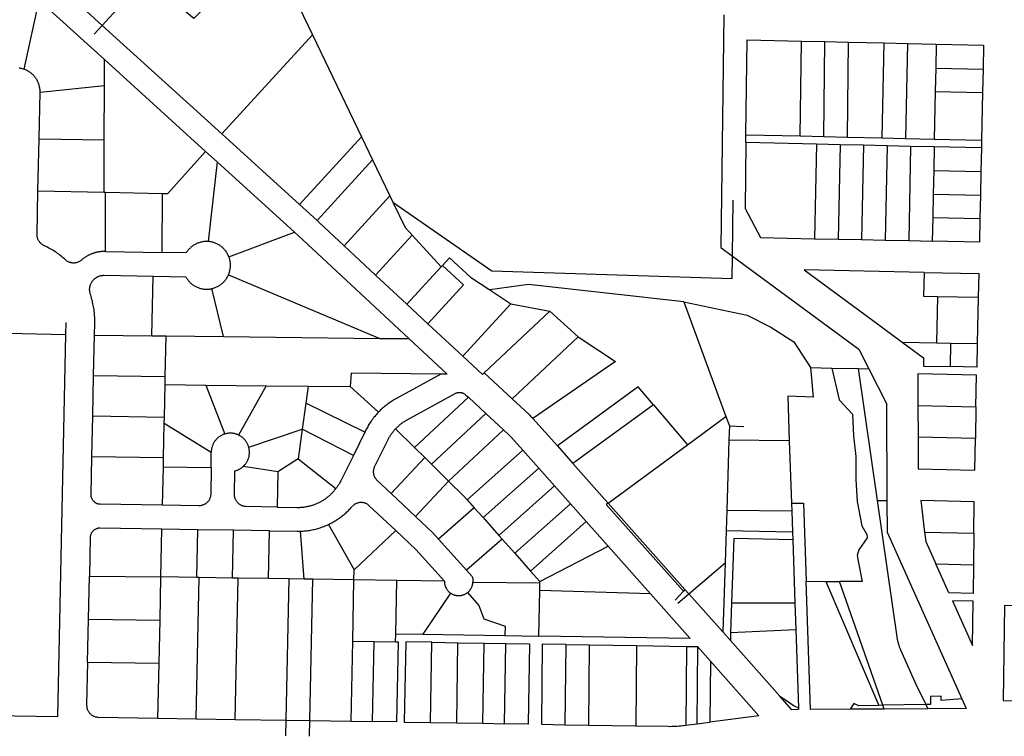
# Model space of a CAD drawing. Header units: feet. Extents: x 1348695 to 1391571, y 443146 to 661817.
# Tile 18 of 58: x 1364826 to 1366889, y 642275 to 643776. Entities that reach past the tile are written whole.
import ezdxf

# ---------------------------------------------------------------- set-up
doc = ezdxf.new("R2010")
doc.units = ezdxf.units.FT
doc.header["$MEASUREMENT"] = 0
doc.layers.add('eatpar', color=32, linetype='Continuous')

msp = doc.modelspace()

# ---------------------------------------------------------------- linework, layer by layer
at = {"layer": 'eatpar'}
for p, q in [((1364999, 643763.75), (1364890.375, 643862.4375)), ((1364835.125, 643671.9375), (1364866.875, 643816.3125)), ((1365003.375, 643692.25), (1364866.875, 643816.3125)), ((1365411.625, 643802.0625), (1365439.375, 643744.3125)), ((1364999, 643763.75), (1364982.125, 643745.3125)), ((1365249.125, 643536.5), (1364999, 643763.75)), ((1365249.125, 643536.5), (1365439.375, 643744.3125)), ((1365439.375, 643744.3125), (1365541.875, 643530.5625)), ((1366460.875, 643532.1875), (1366463.375, 643731.0625)), ((1366463.375, 643731.0625), (1366512.875, 643729.9375)), ((1366510.375, 643531.0625), (1366512.875, 643729.9375)), ((1366512.875, 643729.9375), (1366562.375, 643728.8125)), ((1366559.75, 643529.9375), (1366562.375, 643728.8125)), ((1366562.375, 643728.8125), (1366636, 643727.125)), ((1366636, 643727.125), (1366631.875, 643528.3125)), ((1366636, 643727.125), (1366686, 643726)), ((1366686, 643726), (1366681.875, 643527.1875)), ((1366686, 643726), (1366746, 643724.625)), ((1366746, 643724.625), (1366745, 643674.4375)), ((1365003.25, 643637.625), (1365003.375, 643692.25)), ((1365215.25, 643499.6875), (1365003.375, 643692.25)), ((1366745, 643674.4375), (1366744, 643625.25)), ((1366745, 643674.4375), (1366844, 643672.25)), ((1366844, 643672.25), (1366843, 643623)), ((1364866.5, 643526.3125), (1364868.625, 643623.75)), ((1364868.625, 643623.75), (1365003.25, 643637.625)), ((1365003, 643524.0625), (1365003.25, 643637.625)), ((1366744, 643625.25), (1366741.875, 643525.8125)), ((1366744, 643625.25), (1366843, 643623)), ((1366843, 643623), (1366840.875, 643523.5625)), ((1364864.125, 643417.125), (1364866.5, 643526.3125)), ((1364866.5, 643526.3125), (1365003, 643524.0625)), ((1365002.875, 643414.4375), (1365003, 643524.0625)), ((1365411.875, 643388.625), (1365249.125, 643536.5)), ((1365411.875, 643388.625), (1365541.875, 643530.5625)), ((1365541.875, 643530.5625), (1365565.25, 643482)), ((1366347.125, 643518.25), (1366347.375, 643534.75)), ((1366347.375, 643534.75), (1366460.875, 643532.1875)), ((1366460.875, 643532.1875), (1366510.375, 643531.0625)), ((1366510.375, 643531.0625), (1366559.75, 643529.9375)), ((1366559.75, 643529.9375), (1366631.875, 643528.3125)), ((1366631.875, 643528.3125), (1366681.875, 643527.1875)), ((1366681.875, 643527.1875), (1366741.875, 643525.8125)), ((1366741.875, 643525.8125), (1366840.875, 643523.5625)), ((1366840.875, 643523.5625), (1366840.5, 643507.125)), ((1365239.375, 643477.8125), (1365215.25, 643499.6875)), ((1366495.125, 643514.9375), (1366347.125, 643518.25)), ((1366495.125, 643514.9375), (1366491, 643317.125)), ((1366544.375, 643513.8125), (1366495.125, 643514.9375)), ((1366544.375, 643513.8125), (1366540.375, 643316.0625)), ((1366593.75, 643512.6875), (1366544.375, 643513.8125)), ((1366593.75, 643512.6875), (1366589.625, 643315.0625)), ((1366643, 643511.5625), (1366593.75, 643512.6875)), ((1366643, 643511.5625), (1366639, 643314)), ((1366692.375, 643510.4375), (1366643, 643511.5625)), ((1366692.375, 643510.4375), (1366688.25, 643313)), ((1366741.625, 643509.3125), (1366692.375, 643510.4375)), ((1366741.625, 643509.3125), (1366740.625, 643459.875)), ((1366840.5, 643507.125), (1366741.625, 643509.3125)), ((1366840.5, 643507.125), (1366839.5, 643457.8125)), ((1365239.375, 643477.8125), (1365220.875, 643311.1875)), ((1365401.5, 643330.4375), (1365239.375, 643477.8125)), ((1365448.875, 643355), (1365565.25, 643482)), ((1365565.25, 643482), (1365601.25, 643406.9375)), ((1366740.625, 643459.875), (1366739.625, 643410.5625)), ((1366740.625, 643459.875), (1366839.5, 643457.8125)), ((1366839.5, 643457.8125), (1366838.5, 643408.5)), ((1364864.125, 643417.125), (1365002.875, 643414.4375)), ((1365002.875, 643414.4375), (1365005.875, 643414.375)), ((1365005.75, 643290.4375), (1365005.875, 643414.375)), ((1365005.875, 643414.375), (1365124.75, 643412.0625)), ((1365124.625, 643288.125), (1365124.75, 643412.0625)), ((1365505.5, 643302.4375), (1365601.25, 643406.9375)), ((1365601.25, 643406.9375), (1365607.75, 643393.375)), ((1366319.25, 643280.25), (1366320.875, 643397.875)), ((1366739.625, 643410.5625), (1366738.625, 643361.25)), ((1366739.625, 643410.5625), (1366838.5, 643408.5)), ((1366838.5, 643408.5), (1366837.5, 643359.1875)), ((1365448.875, 643355), (1365411.875, 643388.625)), ((1366738.625, 643361.25), (1366737.625, 643311.9375)), ((1366738.625, 643361.25), (1366837.5, 643359.1875)), ((1365264.25, 643279.1875), (1365401.5, 643330.4375)), ((1365571.625, 643240.875), (1365648, 643324.25)), ((1365648, 643324.25), (1365708.625, 643257.8125)), ((1366491, 643317.125), (1366540.375, 643316.0625)), ((1366540.375, 643316.0625), (1366589.625, 643315.0625)), ((1366589.625, 643315.0625), (1366639, 643314)), ((1366639, 643314), (1366688.25, 643313)), ((1366688.25, 643313), (1366737.625, 643311.9375)), ((1365505.5, 643302.4375), (1365571.625, 643240.875)), ((1365005.75, 643290.4375), (1365124.625, 643288.125)), ((1365637.25, 643179.875), (1365708.625, 643257.8125)), ((1365708.625, 643257.8125), (1365711.5, 643260.9375)), ((1365102.75, 643113.75), (1365105.375, 643238.4375)), ((1365263.5, 643241.6875), (1365580.25, 643108.375)), ((1365571.625, 643240.875), (1365637.25, 643179.875)), ((1365252.75, 643112.0625), (1365228.625, 643212.5625)), ((1365810.875, 643209.6875), (1365854.625, 643180.375)), ((1366748.75, 643196.125), (1366746.75, 643099.1875)), ((1366748.75, 643196.125), (1366834, 643194.375)), ((1366834, 643194.375), (1366832, 643097.375)), ((1365637.25, 643179.875), (1365681.125, 643139)), ((1365754.375, 643070.875), (1365854.625, 643180.375)), ((1365854.625, 643180.375), (1365936.25, 643165.25)), ((1366217.125, 643184.6875), (1366305.5, 642944.75)), ((1365936.25, 643165.25), (1365798.875, 643036.3125)), ((1365996.125, 643111.4375), (1365936.25, 643165.25)), ((1364922.75, 643116.6875), (1364923.25, 643141.4375)), ((1365681.125, 643139), (1365754.375, 643070.875)), ((1364800.625, 643119.0625), (1364922.75, 643116.6875)), ((1364980.875, 643030.0625), (1364982.75, 643115.0625)), ((1364982.75, 643115.0625), (1365102.75, 643113.75)), ((1365102.75, 643113.75), (1365132.75, 643113.4375)), ((1365130.875, 643027.75), (1365132.75, 643113.4375)), ((1365132.75, 643113.4375), (1365252.75, 643112.0625)), ((1365252.75, 643112.0625), (1365580.25, 643108.375)), ((1365580.25, 643108.375), (1365641.375, 643107.6875)), ((1365996.125, 643111.4375), (1365857.75, 642981.5)), ((1366674.375, 643100.625), (1366746.75, 643099.1875)), ((1366746.75, 643099.1875), (1366776, 643098.5625)), ((1366776, 643098.5625), (1366775, 643049.0625)), ((1366776, 643098.5625), (1366832, 643097.375)), ((1366482.375, 643047.125), (1366527.5, 643046.1875)), ((1366527.5, 643046.1875), (1366582.25, 643045.0625)), ((1366582.25, 643045.0625), (1366604.5, 643044.5625)), ((1366582.25, 643045.0625), (1366622.125, 642769)), ((1364979.125, 642945.0625), (1364980.875, 643030.0625)), ((1365130.875, 643027.75), (1364980.875, 643030.0625)), ((1365130.5, 643011.5), (1365130.875, 643027.75)), ((1365798.875, 643036.3125), (1365857.75, 642981.5)), ((1365129, 642942.75), (1365130.5, 643011.5)), ((1365130.5, 643011.5), (1365216, 643010.5625)), ((1365216, 643010.5625), (1365342, 643009.125)), ((1365216, 643010.5625), (1365255.625, 642908)), ((1365342, 643009.125), (1365284.25, 642905.875)), ((1365342, 643009.125), (1365430, 643008.1875)), ((1365430, 643008.1875), (1365425.25, 642972.875)), ((1365430, 643008.1875), (1365518, 643007.1875)), ((1365577.5, 642953.8125), (1365518, 643007.1875)), ((1365652.875, 642879.5), (1365766, 642984.9375)), ((1365766, 642984.9375), (1365802.75, 642950.75)), ((1365425.25, 642972.875), (1365417.875, 642918)), ((1365549, 642911.625), (1365425.25, 642972.875)), ((1366153.75, 642969.125), (1365984.75, 642846.3125)), ((1366153.75, 642969.125), (1366225, 642885.625)), ((1366707.625, 642967.625), (1366829.25, 642965)), ((1366707.625, 642967.625), (1366707.875, 642901.25)), ((1366829.25, 642965), (1366827.875, 642898.5625)), ((1364977.25, 642860.0625), (1364979.125, 642945.0625)), ((1365129, 642942.75), (1364979.125, 642945.0625)), ((1365128.75, 642930.625), (1365129, 642942.75)), ((1365688.625, 642844.5625), (1365802.75, 642950.75)), ((1365802.75, 642950.75), (1365839.375, 642916.625)), ((1366225, 642885.625), (1366305.5, 642944.75)), ((1366305.5, 642944.75), (1366312.75, 642924.9375)), ((1365127.25, 642857.75), (1365128.75, 642930.625)), ((1365128.75, 642930.625), (1365227.25, 642870.1875)), ((1365900.875, 642940.625), (1365952.25, 642882.875)), ((1366312.75, 642924.9375), (1366311.75, 642895)), ((1366312.75, 642924.9375), (1366342.75, 642923.9375)), ((1365305.75, 642880.4375), (1365417.875, 642918)), ((1365417.875, 642918), (1365409.5, 642856.0625)), ((1365525.125, 642863.1875), (1365417.875, 642918)), ((1365549, 642911.625), (1365525.125, 642863.1875)), ((1365613, 642918.5625), (1365652.875, 642879.5)), ((1365724.375, 642809.375), (1365839.375, 642916.625)), ((1366827.875, 642898.5625), (1366707.875, 642901.25)), ((1365652.875, 642879.5), (1365674.375, 642858.5)), ((1365952.25, 642882.875), (1365984.75, 642846.3125)), ((1366058.5, 642763.4375), (1366225, 642885.625)), ((1366311.75, 642895), (1366307, 642747.5)), ((1366438.125, 642893.9375), (1366311.75, 642895)), ((1366438.125, 642893.9375), (1366442.625, 642763.4375)), ((1365127.25, 642857.75), (1364977.25, 642860.0625)), ((1365226.875, 642837.1875), (1365227.25, 642870.1875)), ((1365674.375, 642858.5), (1365603.875, 642783.375)), ((1365674.375, 642858.5), (1365688.625, 642844.5625)), ((1365763.25, 642770.125), (1365879.875, 642873.875)), ((1365879.875, 642873.875), (1365913.125, 642836.5625)), ((1365125.125, 642758.6875), (1365126.875, 642838.6875)), ((1365126.875, 642838.6875), (1365127.25, 642857.75)), ((1365226.875, 642837.1875), (1365126.875, 642838.6875)), ((1365366.75, 642829.0625), (1365294.75, 642840)), ((1365409.5, 642856.0625), (1365366.75, 642829.0625)), ((1365409.5, 642856.0625), (1365488.5, 642793.625)), ((1365688.625, 642844.5625), (1365724.375, 642809.375)), ((1365366.75, 642829.0625), (1365365.5, 642755)), ((1365796.5, 642732.8125), (1365913.125, 642836.5625)), ((1365913.125, 642836.5625), (1365946.375, 642799.1875)), ((1365724.375, 642809.375), (1365654.75, 642735.5)), ((1365829.75, 642695.4375), (1365946.375, 642799.1875)), ((1365946.375, 642799.1875), (1365979.625, 642761.8125)), ((1365654.75, 642735.5), (1365603.875, 642783.375)), ((1365763.25, 642770.125), (1365778.125, 642753.5)), ((1365863, 642658.0625), (1365979.625, 642761.8125)), ((1365979.625, 642761.8125), (1366012.875, 642724.5)), ((1366058.5, 642763.4375), (1366219.625, 642582.25)), ((1366442.625, 642763.4375), (1366443.25, 642746.375)), ((1366622.125, 642769), (1366642.5, 642768.9375)), ((1365778.125, 642753.5), (1365703.375, 642687.75)), ((1365778.125, 642753.5), (1365796.5, 642732.8125)), ((1366307, 642747.5), (1366305.625, 642706.0625)), ((1366443.25, 642746.375), (1366307, 642747.5)), ((1366443.25, 642746.375), (1366444.75, 642703.125)), ((1365472.625, 642718.5), (1365526.75, 642623.5)), ((1365796.5, 642732.8125), (1365829.75, 642695.4375)), ((1365896.25, 642620.6875), (1366012.875, 642724.5)), ((1366012.875, 642724.5), (1366058.75, 642672.9375)), ((1365121.875, 642608.6875), (1365124, 642708.6875)), ((1365199, 642707.5), (1365124, 642708.6875)), ((1365196.875, 642607.5625), (1365199, 642707.5)), ((1365274, 642706.375), (1365199, 642707.5)), ((1365271.875, 642606.375), (1365274, 642706.375)), ((1365349, 642705.1875), (1365274, 642706.375)), ((1365346.875, 642605.25), (1365349, 642705.1875)), ((1365421.875, 642604.0625), (1365414.5, 642704.4375)), ((1365526.75, 642623.5), (1365613.625, 642705.625)), ((1365829.75, 642695.4375), (1365836.375, 642688)), ((1366305.625, 642706.0625), (1366303.5, 642638.4375)), ((1366305.625, 642706.0625), (1366444.75, 642703.125)), ((1366444.75, 642703.125), (1366445.375, 642686.625)), ((1366721.625, 642702.5625), (1366824.625, 642700.1875)), ((1366824.625, 642700.1875), (1366823.875, 642634.1875)), ((1365703.375, 642687.75), (1365762, 642622.625)), ((1365836.375, 642688), (1365762, 642622.625)), ((1365836.375, 642688), (1365863, 642658.0625)), ((1365915.75, 642598.75), (1366058.75, 642672.9375)), ((1366058.75, 642672.9375), (1366147.375, 642573.25)), ((1366445.375, 642686.625), (1366449.875, 642554.375)), ((1365863, 642658.0625), (1365896.25, 642620.6875)), ((1366227.5, 642573.4375), (1366303.5, 642638.4375)), ((1366303.5, 642638.4375), (1366298.75, 642493.3125)), ((1366745, 642636), (1366823.875, 642634.1875)), ((1365526.25, 642602.4375), (1365526.75, 642623.5)), ((1365896.25, 642620.6875), (1365915.75, 642598.75)), ((1364970, 642520.3125), (1364971.875, 642610.25)), ((1364971.875, 642610.25), (1365121.875, 642608.6875)), ((1365120, 642517.875), (1365121.875, 642608.6875)), ((1365196.875, 642607.5625), (1365121.875, 642608.6875)), ((1365195.5, 642311.625), (1365201.875, 642607.5)), ((1365201.875, 642607.5), (1365196.875, 642607.5625)), ((1365271.875, 642606.375), (1365201.875, 642607.5)), ((1365283.875, 642606.1875), (1365271.875, 642606.375)), ((1365277.5, 642310.3125), (1365283.875, 642606.1875)), ((1365346.875, 642605.25), (1365283.875, 642606.1875)), ((1365390.75, 642604.5625), (1365346.875, 642605.25)), ((1365384.5, 642308.625), (1365390.75, 642604.5625)), ((1365421.875, 642604.0625), (1365390.75, 642604.5625)), ((1365440.25, 642603.75), (1365421.875, 642604.0625)), ((1365434, 642307.8125), (1365440.25, 642603.75)), ((1365526.25, 642602.4375), (1365440.25, 642603.75)), ((1365523.5, 642474.375), (1365526.25, 642602.4375)), ((1365616.25, 642601.0625), (1365526.25, 642602.4375)), ((1365613.875, 642489.4375), (1365616.25, 642601.0625)), ((1365715.5, 642599.5625), (1365616.25, 642601.0625)), ((1365775.5, 642597.875), (1365915.75, 642596.125)), ((1365915.375, 642580), (1365915.75, 642596.125)), ((1365915.75, 642596.125), (1365915.75, 642598.75)), ((1366473.25, 642599.5), (1366514.625, 642599.375)), ((1366514.625, 642599.375), (1366543.125, 642599.3125)), ((1366514.625, 642599.375), (1366625.875, 642339.5625)), ((1366634.125, 642339.6875), (1366543.125, 642599.3125)), ((1365728.25, 642574.9375), (1365670.375, 642488.5)), ((1365913.375, 642484.625), (1365915.375, 642580)), ((1366147.375, 642573.25), (1365915.375, 642580)), ((1366216.25, 642578.5625), (1366199.25, 642560.0625)), ((1366204.75, 642553.875), (1366227.5, 642573.4375)), ((1366219.625, 642582.25), (1366216.25, 642578.5625)), ((1366219.625, 642582.25), (1366227.5, 642573.4375)), ((1366227.5, 642573.4375), (1366298.75, 642493.3125)), ((1366317.25, 642554.0625), (1366315.25, 642492.1875)), ((1366317.25, 642554.0625), (1366449.875, 642554.375)), ((1366449.875, 642554.375), (1366451.75, 642498.8125)), ((1364968, 642430.3125), (1364970, 642520.3125)), ((1364970, 642520.3125), (1365120, 642517.875)), ((1365118.125, 642427.875), (1365120, 642517.875)), ((1365613.5, 642472.9375), (1365613.875, 642489.4375)), ((1365613.875, 642489.4375), (1365670.375, 642488.5)), ((1365670.375, 642488.5), (1365842.375, 642485.75)), ((1366298.75, 642493.3125), (1366314.75, 642475.375)), ((1366315.25, 642492.1875), (1366314.75, 642475.375)), ((1366315.25, 642492.1875), (1366451.75, 642498.8125)), ((1366451.75, 642498.8125), (1366457.375, 642334.5)), ((1365520, 642306.4375), (1365523.5, 642474.375)), ((1365523.5, 642474.375), (1365568.5, 642473.625)), ((1365565, 642305.6875), (1365568.5, 642473.625)), ((1365568.5, 642473.625), (1365613.5, 642472.9375)), ((1365686.5, 642303.75), (1365689.125, 642471.6875)), ((1365689.125, 642471.6875), (1365744.125, 642470.8125)), ((1365741.375, 642302.875), (1365744.125, 642470.8125)), ((1365744.125, 642470.8125), (1365799.125, 642469.9375)), ((1365796.375, 642302), (1365799.125, 642469.9375)), ((1365799.125, 642469.9375), (1365844.125, 642469.25)), ((1365841.375, 642301.25), (1365844.125, 642469.25)), ((1365842.375, 642485.75), (1365913.375, 642484.625)), ((1365969.75, 642467.1875), (1365968.25, 642299.1875)), ((1365969.75, 642467.1875), (1366019.25, 642466.375)), ((1366314.75, 642475.375), (1366418.125, 642359.125)), ((1366019.25, 642466.375), (1366017.75, 642298.375)), ((1366019.25, 642466.375), (1366118.25, 642464.8125)), ((1366118.25, 642464.8125), (1366116.75, 642296.8125)), ((1366118.25, 642464.8125), (1366222.5, 642463.125)), ((1366222.5, 642463.125), (1366221.125, 642298.1875)), ((1366222.5, 642463.125), (1366245.625, 642462.75)), ((1366245.625, 642462.75), (1366244.25, 642301.1875)), ((1366245.625, 642462.75), (1366273.125, 642431.875)), ((1364968, 642430.3125), (1365118.125, 642427.875)), ((1365115.625, 642312.9375), (1365118.125, 642427.875)), ((1366273.125, 642431.875), (1366272, 642304.75)), ((1366636.875, 642332), (1366565.625, 642331.4375)), ((1366634.125, 642339.6875), (1366625.875, 642339.5625)), ((1366724.5, 642341.25), (1366634.125, 642339.6875)), ((1366636.875, 642332), (1366634.125, 642339.6875)), ((1366728.625, 642332.6875), (1366636.875, 642332)), ((1366724.5, 642341.25), (1366728.625, 642332.6875)), ((1365115.625, 642312.9375), (1365195.5, 642311.625)), ((1365195.5, 642311.625), (1365277.5, 642310.3125)), ((1365277.5, 642310.3125), (1365384.5, 642308.625)), ((1365383.75, 642275.625), (1365384.5, 642308.625)), ((1365384.5, 642308.625), (1365434, 642307.8125)), ((1365433.25, 642274.8125), (1365434, 642307.8125)), ((1365434, 642307.8125), (1365520, 642306.4375)), ((1365520, 642306.4375), (1365565, 642305.6875)), ((1365686.5, 642303.75), (1365741.375, 642302.875)), ((1365741.375, 642302.875), (1365796.375, 642302)), ((1365796.375, 642302), (1365841.375, 642301.25)), ((1366244.25, 642301.1875), (1366272, 642304.75)), ((1365968.25, 642299.1875), (1366017.75, 642298.375)), ((1366017.75, 642298.375), (1366116.75, 642296.8125)), ((1366221.125, 642298.1875), (1366244.25, 642301.1875))]:
    msp.add_line(p, q, dxfattribs=at)
for points in [[(1365309.375, 643896), (1365191, 643778.1875), (1365089, 643862.875), (1364999, 643763.75)], [(1366301, 643786), (1366294.75, 643298.3125), (1366319.25, 643280.25)], [(1366347.375, 643534.75), (1366350, 643733.625), (1366463.375, 643731.0625)], [(1366746, 643724.625), (1366845, 643722.4375), (1366844, 643672.25)], [(1364835.125, 643671.9375), (1364833.375, 643672.5), (1364831.75, 643673), (1364830, 643673.4375), (1364828.25, 643673.8125), (1364826.625, 643674.125), (1364824.875, 643674.375)], [(1364868.625, 643623.75), (1364868.625, 643625.5), (1364868.625, 643627.25), (1364868.5, 643629), (1364868.25, 643630.6875), (1364868, 643632.4375), (1364867.75, 643634.1875), (1364867.375, 643635.875), (1364867, 643637.5625), (1364866.5, 643639.25), (1364866, 643640.875), (1364865.375, 643642.5625), (1364864.75, 643644.1875), (1364864, 643645.75), (1364863.25, 643647.3125), (1364862.375, 643648.875), (1364861.5, 643650.375), (1364860.625, 643651.875), (1364859.625, 643653.3125), (1364858.625, 643654.75), (1364857.625, 643656.125), (1364856.5, 643657.4375), (1364855.25, 643658.75), (1364854.125, 643660), (1364852.875, 643661.25), (1364851.5, 643662.375), (1364850.25, 643663.5), (1364848.875, 643664.625), (1364847.375, 643665.625), (1364846, 643666.625), (1364844.5, 643667.5625), (1364843, 643668.4375), (1364841.5, 643669.25), (1364839.875, 643670), (1364838.25, 643670.75), (1364836.625, 643671.375), (1364835.125, 643671.9375)], [(1365124.75, 643412.0625), (1365136, 643411.875), (1365215.25, 643499.6875)], [(1366347.125, 643518.25), (1366345.375, 643380.25), (1366377.875, 643319.5), (1366491, 643317.125)], [(1365005.75, 643290.4375), (1365004.375, 643290.4375), (1365003.125, 643290.4375), (1365001.75, 643290.375), (1365000.5, 643290.3125), (1364999.125, 643290.25), (1364997.875, 643290.1875), (1364996.5, 643290.0625), (1364995.25, 643289.875), (1364994, 643289.75), (1364992.625, 643289.5625), (1364991.375, 643289.3125), (1364990.125, 643289.0625), (1364988.75, 643288.8125), (1364987.5, 643288.5625), (1364986.25, 643288.25), (1364985, 643287.9375), (1364983.75, 643287.5625), (1364982.5, 643287.1875), (1364981.25, 643286.8125), (1364980, 643286.375), (1364978.75, 643285.9375), (1364977.5, 643285.5), (1364976.25, 643285.0625), (1364975.125, 643284.5625), (1364973.875, 643284), (1364972.75, 643283.5), (1364971.5, 643282.9375), (1364970.375, 643282.3125), (1364969.125, 643281.75), (1364968, 643281.125), (1364966.875, 643280.4375), (1364965.75, 643279.8125), (1364964.625, 643279.125), (1364963.5, 643278.4375), (1364962.375, 643277.6875), (1364961.375, 643276.9375), (1364960.25, 643276.1875), (1364959.25, 643275.4375), (1364958.25, 643274.625), (1364957.125, 643273.8125), (1364956.125, 643273), (1364955.25, 643272.1875), (1364954.375, 643271.4375), (1364953.375, 643270.6875), (1364952.25, 643269.9375), (1364951.125, 643269.25), (1364950, 643268.625), (1364948.75, 643268.125), (1364947.5, 643267.625), (1364946.375, 643267.1875), (1364945, 643266.8125), (1364943.75, 643266.5625), (1364942.5, 643266.3125), (1364941.25, 643266.1875), (1364939.875, 643266.0625), (1364938.625, 643266.0625), (1364937.25, 643266.125), (1364936, 643266.25), (1364934.625, 643266.4375), (1364933.375, 643266.6875), (1364932.125, 643267), (1364930.875, 643267.375), (1364929.625, 643267.8125), (1364928.5, 643268.375), (1364927.25, 643268.9375), (1364926.125, 643269.5625), (1364925, 643270.25), (1364924, 643271), (1364922.875, 643271.8125), (1364921.875, 643272.6875), (1364919.625, 643274.75), (1364917.25, 643276.75), (1364915, 643278.6875), (1364912.625, 643280.625), (1364910.25, 643282.5), (1364907.75, 643284.375), (1364905.25, 643286.1875), (1364902.75, 643287.9375), (1364900.25, 643289.625), (1364897.75, 643291.3125), (1364895.125, 643292.9375), (1364892.5, 643294.5), (1364889.875, 643296.0625), (1364887.25, 643297.5625), (1364884.5, 643299), (1364881.75, 643300.375), (1364879, 643301.75), (1364876.625, 643302.9375), (1364875.375, 643303.5625), (1364874.25, 643304.1875), (1364873.25, 643304.875), (1364872.125, 643305.625), (1364871.125, 643306.5), (1364870.125, 643307.375), (1364869.25, 643308.25), (1364868.375, 643309.25), (1364867.5, 643310.25), (1364866.75, 643311.3125), (1364866, 643312.375), (1364865.375, 643313.5), (1364864.75, 643314.6875), (1364864.25, 643315.875), (1364863.75, 643317.125), (1364863.375, 643318.375), (1364863, 643319.625), (1364862.75, 643320.875), (1364862.5, 643322.1875), (1364862.375, 643323.5), (1364862.25, 643324.8125), (1364862.25, 643326.0625), (1364864.125, 643417.125)], [(1365607.75, 643393.375), (1365633.125, 643340.5625), (1365648, 643324.25)], [(1365607.75, 643393.375), (1365814.75, 643249.5625), (1366318.625, 643234), (1366319.25, 643280.25)], [(1365448.875, 643355), (1365452.875, 643351.375), (1365505.5, 643302.4375)], [(1366837.5, 643359.1875), (1366836.375, 643309.875), (1366737.625, 643311.9375)], [(1365401.5, 643330.4375), (1365419, 643314.5625), (1365641.375, 643107.6875)], [(1365220.875, 643311.1875), (1365218.5, 643311.3125), (1365216.75, 643311.3125), (1365215, 643311.25), (1365213.25, 643311.125), (1365211.5, 643310.9375), (1365209.75, 643310.6875), (1365208, 643310.4375), (1365206.375, 643310.0625), (1365204.625, 643309.625), (1365203, 643309.1875), (1365201.375, 643308.625), (1365199.625, 643308), (1365198, 643307.375), (1365196.5, 643306.6875), (1365194.875, 643305.9375), (1365193.375, 643305.0625), (1365191.875, 643304.25), (1365190.375, 643303.3125), (1365188.875, 643302.3125), (1365187.5, 643301.3125), (1365186.125, 643300.25), (1365184.75, 643299.125), (1365183.5, 643297.9375), (1365182.25, 643296.75), (1365181, 643295.5), (1365179.875, 643294.1875), (1365178.75, 643292.875), (1365177.625, 643291.5), (1365176.625, 643290.0625), (1365175.625, 643288.625), (1365174.75, 643287.125), (1365124.625, 643288.125)], [(1365264.25, 643279.1875), (1365263.625, 643280.75), (1365262.875, 643282.375), (1365262.125, 643283.9375), (1365261.25, 643285.4375), (1365260.375, 643287), (1365259.5, 643288.4375), (1365258.5, 643289.9375), (1365257.5, 643291.3125), (1365256.375, 643292.6875), (1365255.25, 643294.0625), (1365254.125, 643295.3125), (1365252.875, 643296.625), (1365251.625, 643297.8125), (1365250.375, 643299), (1365249, 643300.125), (1365247.625, 643301.1875), (1365246.25, 643302.1875), (1365244.875, 643303.1875), (1365243.375, 643304.125), (1365241.875, 643305), (1365240.25, 643305.8125), (1365238.75, 643306.5625), (1365237.125, 643307.3125), (1365235.5, 643307.9375), (1365233.875, 643308.5625), (1365232.25, 643309.125), (1365230.5, 643309.5625), (1365228.875, 643310), (1365227.125, 643310.375), (1365225.375, 643310.6875), (1365223.75, 643310.9375), (1365222, 643311.125), (1365220.875, 643311.1875)], [(1365263.5, 643241.6875), (1365264.125, 643243.3125), (1365264.75, 643244.9375), (1365265.25, 643246.625), (1365265.75, 643248.25), (1365266.25, 643249.9375), (1365266.5, 643251.6875), (1365266.875, 643253.375), (1365267.125, 643255.125), (1365267.25, 643256.875), (1365267.375, 643258.625), (1365267.5, 643260.3125), (1365267.5, 643262.0625), (1365267.375, 643263.8125), (1365267.375, 643265.5625), (1365267.125, 643267.3125), (1365266.875, 643269.0625), (1365266.625, 643270.75), (1365266.25, 643272.4375), (1365265.875, 643274.125), (1365265.375, 643275.8125), (1365264.75, 643277.5), (1365264.25, 643279.1875)], [(1365711.5, 643260.9375), (1365726.375, 643277.1875), (1365770.625, 643236.6875), (1365810.875, 643209.6875)], [(1366319.25, 643280.25), (1366583.75, 643085.4375), (1366604.5, 643044.5625)], [(1365711.5, 643260.9375), (1365755.75, 643220.4375), (1365681.125, 643139)], [(1366720.625, 643246.25), (1366469.5, 643251.5625), (1366622.875, 643138.5625), (1366674.375, 643100.625)], [(1364982.75, 643115.0625), (1364983.25, 643140.1875), (1364983.25, 643143.3125), (1364983.25, 643146.4375), (1364983.125, 643149.5625), (1364983, 643152.75), (1364982.875, 643155.875), (1364982.625, 643159), (1364982.375, 643162.125), (1364982, 643165.25), (1364981.625, 643168.375), (1364981.125, 643171.4375), (1364980.625, 643174.5625), (1364980.125, 643177.6875), (1364979.5, 643180.75), (1364978.75, 643183.8125), (1364978.125, 643186.875), (1364977.25, 643189.9375), (1364976.5, 643192.9375), (1364975.625, 643195.9375), (1364974.625, 643198.9375), (1364973.75, 643201.75), (1364973.5, 643202.75), (1364973.25, 643203.75), (1364973, 643204.75), (1364972.875, 643205.8125), (1364972.75, 643206.8125), (1364972.625, 643208.375), (1364972.5, 643209.4375), (1364972.5, 643211), (1364972.5, 643212.0625), (1364972.625, 643213.125), (1364972.75, 643214.125), (1364972.875, 643215.1875), (1364973.125, 643216.25), (1364973.25, 643217.25), (1364973.5, 643218.25), (1364973.875, 643219.25), (1364974.125, 643220.25), (1364974.5, 643221.25), (1364974.875, 643222.1875), (1364975.375, 643223.1875), (1364975.75, 643224.125), (1364976.25, 643225.0625), (1364976.875, 643225.9375), (1364977.375, 643226.8125), (1364978, 643227.6875), (1364978.625, 643228.5625), (1364979.25, 643229.375), (1364979.875, 643230.1875), (1364980.625, 643230.9375), (1364981.375, 643231.6875), (1364982.125, 643232.4375), (1364982.875, 643233.125), (1364983.625, 643233.8125), (1364984.875, 643234.75), (1364985.75, 643235.3125), (1364986.625, 643235.9375), (1364987.5, 643236.4375), (1364988.5, 643236.9375), (1364989.375, 643237.4375), (1364990.375, 643237.875), (1364991.75, 643238.4375), (1364992.75, 643238.8125), (1364993.75, 643239.125), (1364994.75, 643239.4375), (1364995.75, 643239.6875), (1364996.875, 643239.875), (1364997.875, 643240.0625), (1364998.875, 643240.25), (1365000, 643240.3125), (1365001, 643240.375), (1365002, 643240.4375), (1365003.125, 643240.4375), (1365105.375, 643238.4375)], [(1365105.375, 643238.4375), (1365173.75, 643237.125), (1365174.625, 643235.625), (1365175.5, 643234.1875), (1365176.5, 643232.6875), (1365177.5, 643231.3125), (1365178.625, 643229.9375), (1365179.75, 643228.5625), (1365180.875, 643227.3125), (1365182.125, 643226), (1365183.375, 643224.8125), (1365184.625, 643223.625), (1365186, 643222.5), (1365187.375, 643221.4375), (1365188.75, 643220.4375), (1365190.125, 643219.4375), (1365191.625, 643218.5), (1365193.125, 643217.625), (1365194.75, 643216.8125), (1365196.25, 643216.0625), (1365197.875, 643215.3125), (1365199.5, 643214.6875), (1365201.125, 643214.0625), (1365202.75, 643213.5), (1365204.5, 643213.0625), (1365206.125, 643212.625), (1365207.875, 643212.25), (1365209.625, 643211.9375), (1365211.25, 643211.6875), (1365213, 643211.5), (1365214.75, 643211.375), (1365216.5, 643211.3125), (1365218.25, 643211.3125), (1365220, 643211.375), (1365221.75, 643211.5), (1365223.5, 643211.6875), (1365225.25, 643211.9375), (1365227, 643212.1875), (1365228.625, 643212.5625)], [(1365228.625, 643212.5625), (1365230.375, 643213), (1365232, 643213.4375), (1365233.625, 643214), (1365235.375, 643214.625), (1365237, 643215.25), (1365238.5, 643215.9375), (1365240.125, 643216.6875), (1365241.625, 643217.5625), (1365243.125, 643218.375), (1365244.625, 643219.3125), (1365246.125, 643220.3125), (1365247.5, 643221.3125), (1365248.875, 643222.375), (1365250.25, 643223.5), (1365251.5, 643224.6875), (1365252.75, 643225.875), (1365254, 643227.125), (1365255.125, 643228.4375), (1365256.25, 643229.75), (1365257.375, 643231.125), (1365258.375, 643232.5625), (1365259.375, 643234), (1365260.25, 643235.5), (1365261.125, 643237), (1365262, 643238.5), (1365262.75, 643240.0625), (1365263.5, 643241.6875)], [(1366720.625, 643246.25), (1366719.625, 643196.75), (1366748.75, 643196.125)], [(1366720.625, 643246.25), (1366835, 643243.875), (1366834, 643194.375)], [(1366217.125, 643184.6875), (1365892, 643221.125), (1365810.875, 643209.6875)], [(1366217.125, 643184.6875), (1366349.875, 643156.75), (1366399.25, 643131.75), (1366447.625, 643101.25), (1366482.375, 643047.125)], [(1364362.875, 642325), (1364905.625, 642316.3125), (1364922.75, 643116.6875)], [(1365641.375, 643107.6875), (1365721.5, 643033.125), (1365707.875, 643033.3125)], [(1365996.125, 643111.4375), (1366074.375, 643059.75), (1365900.875, 642940.625)], [(1366674.375, 643100.625), (1366719.375, 643067.5), (1366719, 643050.25), (1366775, 643049.0625)], [(1366832, 643097.375), (1366831, 643047.875), (1366775, 643049.0625)], [(1365798.875, 643036.3125), (1365795.25, 643032.875), (1365754.375, 643070.875)], [(1366482.375, 643047.125), (1366488.375, 642985.125), (1366434.875, 642987.5625), (1366438.125, 642893.9375)], [(1366527.5, 643046.1875), (1366542.875, 642979.375), (1366570.375, 642949.4375), (1366572.875, 642904.375), (1366577.375, 642860.8125), (1366577.375, 642812.4375), (1366580.375, 642766.375), (1366590, 642715.6875), (1366600.75, 642697.1875), (1366601.125, 642690.25), (1366583.625, 642665.6875), (1366580.375, 642653.1875), (1366582.375, 642641.5), (1366590.75, 642599.1875), (1366543.125, 642599.3125)], [(1366604.5, 643044.5625), (1366641.5, 642971.8125), (1366642.5, 642768.9375)], [(1365707.875, 643033.3125), (1365520.5, 643035.375), (1365518, 643007.1875)], [(1365707.875, 643033.3125), (1365613.75, 642981.5625), (1365611.375, 642980.3125), (1365609.125, 642978.9375), (1365606.875, 642977.625), (1365604.75, 642976.1875), (1365602.5, 642974.75), (1365600.375, 642973.3125), (1365598.25, 642971.8125), (1365596.125, 642970.25), (1365594, 642968.625), (1365592, 642967.0625), (1365590, 642965.375), (1365588, 642963.6875), (1365586, 642961.9375), (1365584, 642960.1875), (1365582.125, 642958.375), (1365580.25, 642956.5625), (1365578.375, 642954.6875), (1365577.5, 642953.8125)], [(1366829.25, 642965), (1366830.625, 643031.4375), (1366707.25, 643034), (1366707.625, 642967.625)], [(1366153.75, 642969.125), (1366121.5, 643007), (1365952.25, 642882.875)], [(1365613, 642918.5625), (1365614.25, 642919.8125), (1365615.5, 642921.0625), (1365616.75, 642922.3125), (1365618, 642923.5), (1365619.25, 642924.6875), (1365620.625, 642925.8125), (1365621.875, 642926.9375), (1365623.25, 642928.0625), (1365624.625, 642929.125), (1365626, 642930.1875), (1365627.5, 642931.1875), (1365628.875, 642932.25), (1365630.25, 642933.1875), (1365631.75, 642934.1875), (1365633.25, 642935.0625), (1365634.75, 642936), (1365636.25, 642936.875), (1365637.75, 642937.75), (1365737.875, 642992.6875), (1365738.75, 642993.1875), (1365739.75, 642993.625), (1365740.75, 642993.9375), (1365741.75, 642994.3125), (1365742.75, 642994.5625), (1365743.75, 642994.75), (1365744.75, 642994.9375), (1365745.875, 642995), (1365746.875, 642995.0625), (1365748.25, 642995.0625), (1365749.375, 642994.9375), (1365750.375, 642994.8125), (1365751.375, 642994.625), (1365752.375, 642994.375), (1365753.375, 642994.0625), (1365754.375, 642993.75), (1365755.625, 642993.1875), (1365756.625, 642992.75), (1365757.5, 642992.1875), (1365758.375, 642991.625), (1365759.25, 642991.0625), (1365760.125, 642990.375), (1365760.875, 642989.6875), (1365766, 642984.9375)], [(1365857.75, 642981.5), (1365892.25, 642949.375), (1365894.625, 642947.1875), (1365896.25, 642945.5625), (1365897.75, 642943.9375), (1365899.375, 642942.25), (1365900.875, 642940.625)], [(1365577.5, 642953.8125), (1365576.625, 642952.8125), (1365574.875, 642950.875), (1365573.125, 642948.9375), (1365571.375, 642946.9375), (1365569.75, 642944.9375), (1365568.125, 642942.9375), (1365566.5, 642940.8125), (1365564.875, 642938.75), (1365563.375, 642936.625), (1365561.875, 642934.4375), (1365560.375, 642932.3125), (1365559, 642930.0625), (1365557.625, 642927.875), (1365556.25, 642925.625), (1365555, 642923.3125), (1365553.75, 642921.0625), (1365552.5, 642918.75), (1365551.375, 642916.5625), (1365549, 642911.625)], [(1365255.625, 642908), (1365253.75, 642907.3125), (1365252.375, 642906.8125), (1365251.125, 642906.3125), (1365249.875, 642905.6875), (1365248.625, 642905.0625), (1365247.375, 642904.4375), (1365246.25, 642903.6875), (1365245, 642902.9375), (1365243.875, 642902.125), (1365242.75, 642901.3125), (1365241.625, 642900.4375), (1365240.625, 642899.5625), (1365239.625, 642898.5625), (1365238.625, 642897.625), (1365237.625, 642896.5625), (1365236.75, 642895.5625), (1365235.875, 642894.4375), (1365235, 642893.375), (1365234.25, 642892.1875), (1365233.375, 642891.0625), (1365232.75, 642889.875), (1365232, 642888.625), (1365231.375, 642887.375), (1365230.75, 642886.125), (1365230.25, 642884.8125), (1365229.75, 642883.5625), (1365229.25, 642882.25), (1365228.875, 642880.875), (1365228.5, 642879.5625), (1365228.125, 642878.1875), (1365227.875, 642876.8125), (1365227.625, 642875.4375), (1365227.5, 642874.0625), (1365227.375, 642872.6875), (1365227.25, 642870.1875)], [(1365284.25, 642905.875), (1365282.375, 642906.6875), (1365281.125, 642907.1875), (1365279.75, 642907.6875), (1365278.5, 642908.0625), (1365277.125, 642908.4375), (1365275.75, 642908.75), (1365274.375, 642909.0625), (1365273, 642909.25), (1365271.625, 642909.4375), (1365270.25, 642909.5625), (1365268.875, 642909.6875), (1365267.375, 642909.6875), (1365266, 642909.6875), (1365264.625, 642909.625), (1365263.25, 642909.5), (1365261.875, 642909.3125), (1365260.5, 642909.125), (1365259.125, 642908.875), (1365257.75, 642908.5625), (1365255.625, 642908)], [(1365305.75, 642880.4375), (1365305.375, 642881.875), (1365304.875, 642883.1875), (1365304.375, 642884.5), (1365303.875, 642885.8125), (1365303.25, 642887.0625), (1365302.625, 642888.3125), (1365302, 642889.5), (1365301.25, 642890.75), (1365300.5, 642891.875), (1365299.75, 642893.0625), (1365298.875, 642894.1875), (1365298, 642895.25), (1365297.125, 642896.3125), (1365296.125, 642897.3125), (1365295.125, 642898.3125), (1365294.125, 642899.3125), (1365293.125, 642900.1875), (1365292, 642901.125), (1365290.875, 642901.9375), (1365289.75, 642902.75), (1365288.625, 642903.5), (1365287.375, 642904.25), (1365286.25, 642904.9375), (1365284.25, 642905.875)], [(1365613, 642918.5625), (1365611.875, 642917.3125), (1365610.625, 642916), (1365609.5, 642914.6875), (1365608.375, 642913.3125), (1365607.375, 642911.9375), (1365606.25, 642910.5625), (1365605.25, 642909.1875), (1365604.25, 642907.75), (1365603.25, 642906.3125), (1365602.25, 642904.875), (1365601.25, 642903.4375), (1365600.375, 642901.9375), (1365599.5, 642900.4375), (1365598.625, 642898.9375), (1365597.75, 642897.375), (1365597, 642895.8125), (1365596.25, 642894.375), (1365569.375, 642840.125), (1365568.75, 642838.9375), (1365568.25, 642837.75), (1365567.875, 642836.5), (1365567.5, 642835.25), (1365567.25, 642833.9375), (1365567, 642832.6875), (1365566.875, 642831.375), (1365566.75, 642830.0625), (1365566.75, 642828.75), (1365566.75, 642827.4375), (1365566.875, 642826.125), (1365567.125, 642824.875), (1365567.375, 642823.5625), (1365567.625, 642822.3125), (1365568.125, 642821.0625), (1365568.5, 642819.8125), (1365569, 642818.625), (1365569.625, 642817.4375), (1365570.25, 642816.3125), (1365571, 642815.1875), (1365571.75, 642814.125), (1365572.5, 642813.125), (1365573.375, 642812.125), (1365574.25, 642811.1875), (1365603.875, 642783.375)], [(1365839.375, 642916.625), (1365851.375, 642905.4375), (1365852.625, 642904.25), (1365853.5, 642903.375), (1365854.375, 642902.5), (1365855.25, 642901.625), (1365856, 642900.6875), (1365879.875, 642873.875)], [(1366707.875, 642901.25), (1366708.25, 642834.875), (1366826.5, 642832.1875), (1366827.875, 642898.5625)], [(1365294.75, 642840), (1365295.875, 642841.75), (1365296.875, 642842.8125), (1365297.75, 642843.8125), (1365298.625, 642844.9375), (1365299.5, 642846), (1365300.25, 642847.1875), (1365301.125, 642848.3125), (1365301.75, 642849.5), (1365302.5, 642850.75), (1365303.125, 642852), (1365303.75, 642853.25), (1365304.25, 642854.5625), (1365304.75, 642855.8125), (1365305.25, 642857.125), (1365305.625, 642858.5), (1365306, 642859.8125), (1365306.375, 642861.1875), (1365306.625, 642862.5625), (1365306.875, 642863.9375), (1365307, 642865.3125), (1365307.125, 642866.6875), (1365307.25, 642868.125), (1365307.25, 642869.5), (1365307.25, 642870.875), (1365307.125, 642872.3125), (1365307, 642873.6875), (1365306.875, 642875.0625), (1365306.625, 642876.4375), (1365306.375, 642877.8125), (1365306.125, 642879.1875), (1365305.75, 642880.4375)], [(1365125.125, 642758.6875), (1364994.5, 642760.75), (1364993.5, 642760.8125), (1364992.375, 642760.9375), (1364991.375, 642761.125), (1364990.375, 642761.375), (1364989.375, 642761.6875), (1364988.375, 642762.0625), (1364987.125, 642762.625), (1364986.125, 642763.0625), (1364985.25, 642763.5625), (1364984.375, 642764.125), (1364983.5, 642764.75), (1364982.5, 642765.625), (1364981.625, 642766.375), (1364980.75, 642767.375), (1364980, 642768.1875), (1364979.375, 642769), (1364978.75, 642769.875), (1364978.25, 642770.75), (1364977.75, 642771.6875), (1364977.375, 642772.625), (1364976.875, 642773.5625), (1364976.625, 642774.5625), (1364976.25, 642775.5625), (1364976, 642776.625), (1364975.875, 642777.625), (1364975.75, 642779), (1364975.625, 642780.0625), (1364975.625, 642781.125), (1364977.25, 642860.0625)], [(1365525.125, 642863.1875), (1365498.75, 642810), (1365497.375, 642807.5625), (1365496.5, 642806), (1365495.75, 642804.5), (1365494.875, 642803), (1365493.875, 642801.5), (1365493, 642800), (1365492, 642798.5625), (1365491, 642797.125), (1365490, 642795.6875), (1365488.5, 642793.625)], [(1365365.5, 642755), (1365300.625, 642756), (1365299.375, 642756.0625), (1365298.125, 642756.1875), (1365296.75, 642756.375), (1365295.5, 642756.625), (1365294.25, 642756.9375), (1365293, 642757.3125), (1365291.75, 642757.75), (1365290.5, 642758.3125), (1365289.375, 642758.875), (1365288.25, 642759.5), (1365287.125, 642760.1875), (1365286, 642760.9375), (1365285, 642761.75), (1365284, 642762.625), (1365283.125, 642763.5625), (1365282.25, 642764.5), (1365281.375, 642765.5), (1365280.625, 642766.5625), (1365279.875, 642767.625), (1365279.25, 642768.75), (1365278.625, 642769.9375), (1365278, 642771.125), (1365277.5, 642772.3125), (1365277.125, 642773.5625), (1365276.75, 642774.8125), (1365276.5, 642776.125), (1365276.25, 642777.4375), (1365276.125, 642778.6875), (1365276, 642780), (1365276, 642781.3125), (1365276.75, 642830.8125), (1365278.125, 642831.1875), (1365279.5, 642831.5625), (1365280.75, 642832.0625), (1365282.125, 642832.5625), (1365283.375, 642833.0625), (1365284.625, 642833.6875), (1365285.875, 642834.3125), (1365287.125, 642834.9375), (1365288.25, 642835.6875), (1365289.5, 642836.4375), (1365290.625, 642837.25), (1365291.75, 642838.0625), (1365292.875, 642838.9375), (1365294.75, 642840)], [(1365984.75, 642846.3125), (1366051.875, 642770.9375), (1366058.5, 642763.4375)], [(1365226.875, 642837.1875), (1365226.125, 642782.1875), (1365226.125, 642780.8125), (1365226, 642779.5), (1365225.75, 642778.1875), (1365225.5, 642776.9375), (1365225.125, 642775.6875), (1365224.75, 642774.4375), (1365224.375, 642773.1875), (1365223.75, 642772), (1365223.25, 642770.8125), (1365222.625, 642769.6875), (1365221.875, 642768.5625), (1365221.125, 642767.5), (1365220.25, 642766.5), (1365219.5, 642765.5), (1365218.5, 642764.5625), (1365217.625, 642763.6875), (1365216.5, 642762.8125), (1365215.5, 642762.0625), (1365214.375, 642761.3125), (1365213.25, 642760.6875), (1365212.125, 642760.0625), (1365211, 642759.5), (1365209.75, 642759), (1365208.5, 642758.625), (1365207.25, 642758.25), (1365206, 642758), (1365204.625, 642757.75), (1365203.375, 642757.625), (1365202, 642757.5), (1365200.625, 642757.5), (1365125.125, 642758.6875)], [(1365724.375, 642809.375), (1365756.625, 642777.625), (1365763.25, 642770.125)], [(1365365.5, 642755), (1365407.5, 642754.3125), (1365409.25, 642754.3125), (1365411, 642754.3125), (1365412.75, 642754.375), (1365414.375, 642754.4375), (1365416.125, 642754.5625), (1365417.875, 642754.6875), (1365419.625, 642754.875), (1365421.375, 642755.0625), (1365423.125, 642755.3125), (1365424.875, 642755.5625), (1365426.625, 642755.875), (1365428.25, 642756.1875), (1365430, 642756.5625), (1365431.75, 642756.9375), (1365433.375, 642757.3125), (1365435.125, 642757.75), (1365436.75, 642758.25), (1365438.375, 642758.75), (1365440.125, 642759.25), (1365441.75, 642759.8125), (1365443.375, 642760.4375), (1365445, 642761), (1365446.625, 642761.6875), (1365448.25, 642762.3125), (1365449.875, 642763.0625), (1365451.5, 642763.75), (1365453, 642764.5), (1365454.625, 642765.3125), (1365456.125, 642766.125), (1365457.625, 642766.9375), (1365459.125, 642767.8125), (1365460.625, 642768.6875), (1365462.125, 642769.625), (1365463.625, 642770.5625), (1365465.125, 642771.5), (1365466.5, 642772.5), (1365468, 642773.5), (1365469.375, 642774.5625), (1365470.75, 642775.625), (1365472.125, 642776.75), (1365473.375, 642777.8125), (1365474.75, 642779), (1365476.125, 642780.125), (1365477.375, 642781.3125), (1365478.625, 642782.5), (1365479.875, 642783.75), (1365481.125, 642785), (1365482.25, 642786.25), (1365483.5, 642787.5625), (1365484.625, 642788.875), (1365485.75, 642790.1875), (1365486.875, 642791.5625), (1365488.5, 642793.625)], [(1365472.625, 642718.5), (1365475, 642719.625), (1365477.375, 642720.8125), (1365479.75, 642722), (1365482, 642723.25), (1365484.25, 642724.5625), (1365486.5, 642725.875), (1365488.75, 642727.25), (1365491, 642728.6875), (1365493.125, 642730.125), (1365495.25, 642731.625), (1365497.375, 642733.125), (1365499.5, 642734.6875), (1365501.625, 642736.3125), (1365503.625, 642737.9375), (1365505.625, 642739.625), (1365507.625, 642741.3125), (1365509.625, 642743.0625), (1365511.5, 642744.8125), (1365513.375, 642746.625), (1365515.25, 642748.4375), (1365517.125, 642750.3125), (1365518.875, 642752.25), (1365520.625, 642754.1875), (1365522.125, 642755.875)], [(1365613.625, 642705.625), (1365558.25, 642757.6875), (1365557.25, 642758.5625), (1365556.25, 642759.375), (1365555.25, 642760.1875), (1365554.125, 642760.875), (1365553, 642761.5), (1365551.75, 642762.125), (1365550.625, 642762.625), (1365549.375, 642763.125), (1365548.125, 642763.5), (1365546.875, 642763.8125), (1365545.625, 642764.125), (1365544.25, 642764.3125), (1365543, 642764.4375), (1365541.625, 642764.5), (1365540.375, 642764.5), (1365539, 642764.4375), (1365537.75, 642764.25), (1365536.5, 642764.0625), (1365535.125, 642763.8125), (1365533.875, 642763.4375), (1365532.625, 642763), (1365531.5, 642762.5625), (1365530.25, 642762), (1365529.125, 642761.4375), (1365528, 642760.75), (1365526.875, 642760.0625), (1365525.875, 642759.25), (1365524.75, 642758.4375), (1365523.875, 642757.5625), (1365522.875, 642756.625)], [(1366058.5, 642763.4375), (1366054.5, 642760.4375), (1366216.25, 642578.5625)], [(1366442.625, 642763.4375), (1366467.625, 642762.875), (1366473.25, 642599.5)], [(1366622.125, 642769), (1366663.375, 642482.8125), (1366663.625, 642481.125), (1366664, 642479.4375), (1366664.25, 642477.6875), (1366664.625, 642476), (1366665, 642474.3125), (1366665.375, 642472.5625), (1366665.875, 642470.875), (1366666.375, 642469.25), (1366666.875, 642467.5625), (1366667.375, 642465.875), (1366668, 642464.25), (1366668.5, 642462.5625), (1366669.125, 642460.9375), (1366669.75, 642459.3125), (1366670.5, 642457.75), (1366671.125, 642456.125), (1366703.5, 642384.25), (1366724.5, 642341.25)], [(1366642.5, 642768.9375), (1366642.875, 642702.25), (1366799.625, 642353.125)], [(1366824.625, 642700.1875), (1366825.5, 642766.1875), (1366713.625, 642768.75), (1366721.625, 642702.5625)], [(1365654.75, 642735.5), (1365691.25, 642701.25), (1365703.375, 642687.75)], [(1365414.5, 642704.4375), (1365417.125, 642704.5625), (1365419.75, 642704.6875), (1365422.375, 642704.9375), (1365425, 642705.1875), (1365427.625, 642705.4375), (1365430.125, 642705.8125), (1365432.75, 642706.1875), (1365435.375, 642706.625), (1365437.875, 642707.125), (1365440.5, 642707.625), (1365443, 642708.25), (1365445.625, 642708.8125), (1365448.125, 642709.5), (1365450.625, 642710.1875), (1365453.125, 642710.9375), (1365455.625, 642711.75), (1365458.125, 642712.5625), (1365460.625, 642713.4375), (1365463, 642714.375), (1365465.5, 642715.375), (1365467.875, 642716.375), (1365470.25, 642717.375), (1365472.625, 642718.5)], [(1365124, 642708.6875), (1364993.875, 642710.6875), (1364992.5, 642710.6875), (1364991.5, 642710.5625), (1364990.5, 642710.4375), (1364989.375, 642710.25), (1364988.375, 642710), (1364987.375, 642709.6875), (1364986.375, 642709.375), (1364985.125, 642708.8125), (1364984.25, 642708.3125), (1364983.25, 642707.8125), (1364982.375, 642707.25), (1364981.5, 642706.625), (1364980.5, 642705.75), (1364979.75, 642705.0625), (1364979, 642704.3125), (1364978.25, 642703.5), (1364977.625, 642702.6875), (1364977, 642701.8125), (1364976.5, 642700.9375), (1364976, 642700.0625), (1364975.5, 642699.125), (1364975.125, 642698.125), (1364974.75, 642697.1875), (1364974.375, 642696.1875), (1364974.125, 642695.125), (1364973.875, 642694.125), (1364973.75, 642693.0625), (1364973.625, 642692.0625), (1364971.875, 642610.25)], [(1365349, 642705.1875), (1365406.75, 642704.3125), (1365409.25, 642704.3125), (1365411.875, 642704.3125), (1365414.5, 642704.4375)], [(1365613.625, 642705.625), (1365655.5, 642666.25), (1365715.5, 642599.5625)], [(1366721.625, 642702.5625), (1366724, 642682.6875), (1366745, 642636)], [(1366445.375, 642686.625), (1366321.625, 642689.1875), (1366317.25, 642554.0625)], [(1366823.875, 642634.1875), (1366823.125, 642574.1875), (1366772.25, 642575.1875), (1366745, 642636)], [(1365762, 642622.625), (1365773.75, 642609.625), (1365774.375, 642607.6875), (1365774.625, 642606.6875), (1365774.875, 642605.6875), (1365775, 642604.625), (1365775.25, 642603.625), (1365775.375, 642602.5625), (1365775.375, 642601.5), (1365775.5, 642600.5), (1365775.5, 642598.9375), (1365775.5, 642597.875)], [(1365715.5, 642599.5625), (1365715.5, 642598.5), (1365715.625, 642597.5), (1365715.625, 642596.4375), (1365715.75, 642595.375), (1365716, 642594.375), (1365716.125, 642593.3125), (1365716.375, 642592.3125), (1365716.625, 642591.3125), (1365717, 642590.3125), (1365717.25, 642589.3125), (1365717.625, 642588.3125), (1365718.125, 642587.375), (1365718.5, 642586.4375), (1365719, 642585.5), (1365719.5, 642584.5625), (1365720, 642583.6875), (1365720.625, 642582.75), (1365721.25, 642581.9375), (1365721.875, 642581.0625), (1365722.5, 642580.25), (1365723.5, 642579.0625), (1365724.25, 642578.3125), (1365725, 642577.625), (1365725.75, 642576.875), (1365726.625, 642576.25), (1365727.375, 642575.5625), (1365728.25, 642574.9375)], [(1365764.375, 642576.125), (1365765.125, 642576.8125), (1365765.875, 642577.5), (1365766.625, 642578.25), (1365767.375, 642579), (1365768.125, 642579.75), (1365768.75, 642580.5625), (1365769.375, 642581.375), (1365770, 642582.25), (1365770.625, 642583.125), (1365771.125, 642584), (1365771.75, 642584.875), (1365772.25, 642585.8125), (1365772.625, 642586.75), (1365773.125, 642587.6875), (1365773.5, 642588.6875), (1365773.875, 642589.6875), (1365774.125, 642590.6875), (1365774.5, 642591.6875), (1365774.75, 642592.6875), (1365774.875, 642593.6875), (1365775.125, 642594.75), (1365775.25, 642595.75), (1365775.375, 642596.8125), (1365775.5, 642597.875)], [(1366565.625, 642331.4375), (1366482.5, 642330.8125), (1366473.25, 642599.5)], [(1365728.25, 642574.9375), (1365729.125, 642574.375), (1365730, 642573.8125), (1365730.875, 642573.3125), (1365731.875, 642572.8125), (1365732.75, 642572.3125), (1365733.75, 642571.9375), (1365735.125, 642571.3125), (1365736.125, 642571), (1365737.125, 642570.6875), (1365738.125, 642570.4375), (1365739.25, 642570.1875), (1365740.25, 642569.9375), (1365741.25, 642569.8125), (1365742.25, 642569.6875), (1365743.375, 642569.5625), (1365744.375, 642569.5), (1365746, 642569.5), (1365747, 642569.5625), (1365748, 642569.625), (1365749.125, 642569.6875), (1365750.125, 642569.875), (1365751.125, 642570.0625), (1365752.125, 642570.25), (1365753.25, 642570.5), (1365754.25, 642570.8125), (1365755.25, 642571.125), (1365756.625, 642571.6875), (1365757.625, 642572.0625), (1365758.625, 642572.5), (1365759.5, 642573), (1365760.5, 642573.5), (1365761.375, 642574), (1365762.25, 642574.5625), (1365763.125, 642575.1875), (1365764.375, 642576.125)], [(1365764.375, 642576.125), (1365787.5, 642548.625), (1365798.25, 642520.75), (1365842.75, 642505.75), (1365842.375, 642485.75)], [(1366147.375, 642573.25), (1366230.75, 642479.5), (1365913.375, 642484.625)], [(1366823, 642557.6875), (1366779.75, 642558.5625), (1366821.875, 642464.6875), (1366823, 642557.6875)], [(1366936.25, 642547.9375), (1366888.875, 642548.875), (1366886.5, 642349.5), (1366927.125, 642348.6875)], [(1365613.5, 642472.9375), (1365618.5, 642472.875), (1365615, 642304.875), (1365565, 642305.6875)], [(1365689.125, 642471.6875), (1365635, 642472.5625), (1365631.5, 642304.625), (1365686.5, 642303.75)], [(1365844.125, 642469.25), (1365894.125, 642468.4375), (1365891.375, 642300.4375), (1365841.375, 642301.25)], [(1365969.75, 642467.1875), (1365920.25, 642468), (1365918.75, 642300), (1365968.25, 642299.1875)], [(1364968, 642430.3125), (1364966.125, 642340.4375), (1364966.125, 642339.1875), (1364966.25, 642337.875), (1364966.375, 642336.5625), (1364966.625, 642335.25), (1364966.875, 642334), (1364967.25, 642332.75), (1364967.625, 642331.5), (1364968.125, 642330.25), (1364968.625, 642329.0625), (1364969.25, 642327.875), (1364969.875, 642326.75), (1364970.625, 642325.6875), (1364971.375, 642324.625), (1364972.25, 642323.625), (1364973.125, 642322.625), (1364974, 642321.75), (1364975, 642320.875), (1364976, 642320), (1364977.125, 642319.25), (1364978.125, 642318.5625), (1364979.25, 642317.9375), (1364980.5, 642317.3125), (1364981.625, 642316.8125), (1364982.875, 642316.3125), (1364984.125, 642315.9375), (1364985.375, 642315.625), (1364986.75, 642315.3125), (1364988, 642315.125), (1364989.25, 642315), (1364990.625, 642314.9375), (1365115.625, 642312.9375)], [(1366273.125, 642431.875), (1366374.625, 642317.75), (1366368.75, 642317.1875), (1366272, 642304.75)], [(1366418.125, 642359.125), (1366434.5, 642348.125), (1366448.25, 642338.3125), (1366457.375, 642334.5)], [(1366457.375, 642334.5), (1366457.5, 642330.625), (1366443.625, 642330.5), (1366418.125, 642359.125)], [(1366625.875, 642339.5625), (1366583.625, 642338.8125), (1366573.25, 642343.625), (1366565.625, 642331.4375)], [(1366799.625, 642353.125), (1366756, 642349.875), (1366756, 642358.5625), (1366734.125, 642358.1875), (1366734.125, 642341.4375), (1366724.5, 642341.25)], [(1366799.625, 642353.125), (1366808.5, 642333.3125), (1366728.625, 642332.6875)], [(1366116.75, 642296.8125), (1366184.375, 642295.75), (1366188.125, 642295.6875), (1366192, 642295.75), (1366195.75, 642295.8125), (1366199.5, 642296), (1366203.25, 642296.25), (1366207.125, 642296.5625), (1366210.875, 642296.9375), (1366214.625, 642297.3125), (1366215.625, 642297.5), (1366221.125, 642298.1875)]]:
    msp.add_lwpolyline(points, dxfattribs=at)

doc.saveas('drawing.dxf')
